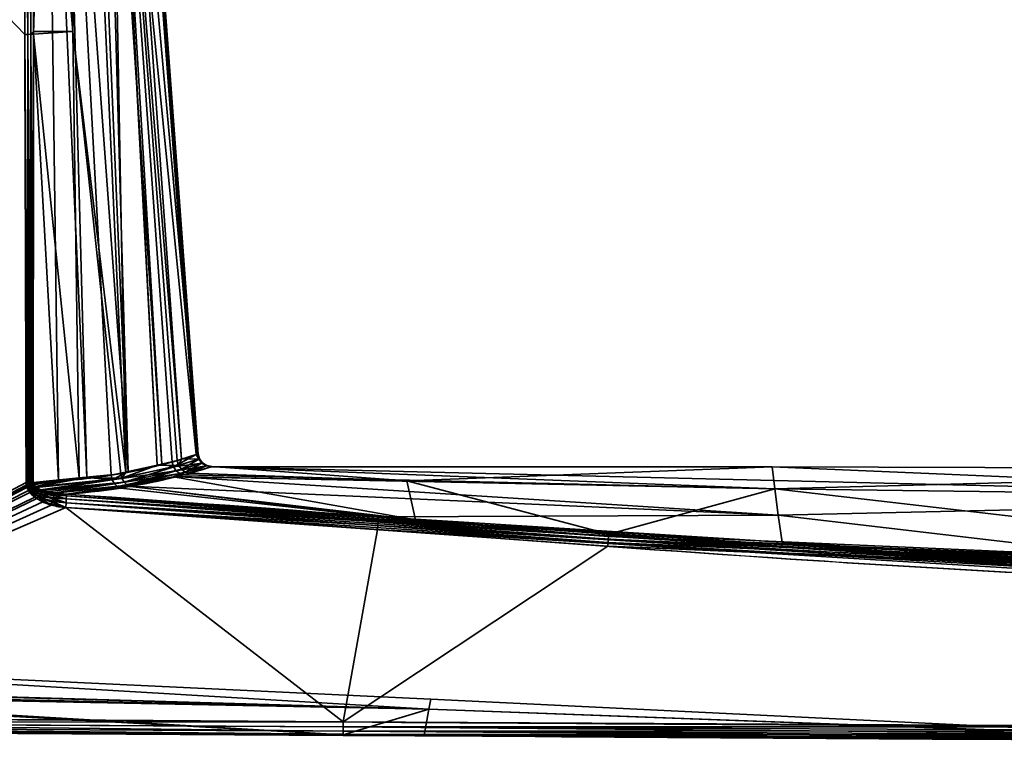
# Model space of a CAD drawing. Header units: millimetres. Extents: x -322 to 8072, y -96 to 57.
# Tile 46 of 256: x 1252 to 1288, y -93 to -67. Entities that reach past the tile are written whole.
import ezdxf

# ---------------------------------------------------------------- set-up
doc = ezdxf.new("R2010")
doc.units = ezdxf.units.MM
doc.layers.add('151', color=7, linetype='Continuous', true_color=0xffffff)

# ---------------------------------------------------------------- blocks, each defined once
blk = doc.blocks.new('UG_SURFACE_022')
at = {"layer": '151', "color": 251, "linetype": 'Continuous', "lineweight": 35}
for points in [[(1236, -50.3, 1115), (1236, -92.446, 1115), (1252.364, -83.789, 1115), (1252.316, -67.253, 1115)], [(1252.316, -67.253, 1115), (1252.256, -50.3, 1115), (1236, -50.3, 1115)], [(1236, -50.3, 1093), (1252.256, -50.3, 1093), (1252.316, -67.253, 1093)], [(1252.316, -67.253, 1093), (1252.364, -83.789, 1093), (1236, -92.446, 1093), (1236, -50.3, 1093)], [(1252.256, -50.3, 1115), (1252.316, -67.253, 1115), (1252.433, -67.253, 1114.986)], [(1252.433, -67.253, 1114.986), (1252.406, -50.3, 1114.974), (1252.256, -50.3, 1115)], [(1252.316, -67.253, 1093), (1252.256, -50.3, 1093), (1252.375, -50.3, 1093.014)], [(1252.375, -50.3, 1093.014), (1252.433, -67.253, 1093.014), (1252.316, -67.253, 1093)], [(1252.375, -50.3, 1093.014), (1252.404, -50.3, 1093.027), (1252.433, -67.253, 1093.014)], [(1252.404, -50.3, 1093.027), (1252.529, -50.3, 1093.081), (1252.545, -67.252, 1093.055)], [(1252.545, -67.252, 1093.055), (1252.433, -67.253, 1093.014), (1252.404, -50.3, 1093.027)], [(1252.421, -50.3, 1114.972), (1252.406, -50.3, 1114.974), (1252.433, -67.253, 1114.986)], [(1252.421, -50.3, 1114.972), (1252.433, -67.253, 1114.986), (1252.545, -67.252, 1114.944)], [(1252.545, -67.252, 1114.944), (1252.54, -50.3, 1114.906), (1252.421, -50.3, 1114.972)], [(1252.529, -50.3, 1093.081), (1252.541, -50.3, 1093.092), (1252.545, -67.252, 1093.055)], [(1252.568, -50.3, 1114.89), (1252.54, -50.3, 1114.906), (1252.545, -67.252, 1114.944)], [(1252.541, -50.3, 1093.092), (1252.652, -50.3, 1093.195), (1252.643, -67.252, 1093.122)], [(1252.643, -67.252, 1093.122), (1252.545, -67.252, 1093.055), (1252.541, -50.3, 1093.092)], [(1252.568, -50.3, 1114.89), (1252.545, -67.252, 1114.944), (1252.643, -67.145, 1114.878)], [(1252.643, -67.145, 1114.878), (1252.652, -50.3, 1114.805), (1252.568, -50.3, 1114.89)], [(1253.115, -50.3, 1094.032), (1253.558, -83.701, 1093.844), (1252.643, -67.252, 1093.122)], [(1252.652, -50.3, 1114.805), (1252.643, -67.145, 1114.878), (1254.087, -67.145, 1113.426)], [(1252.643, -67.252, 1093.122), (1252.652, -50.3, 1093.195), (1253.115, -50.3, 1094.032)], [(1254.087, -67.145, 1113.426), (1253.528, -50.3, 1113.145), (1252.652, -50.3, 1114.805)], [(1253.115, -50.3, 1094.032), (1253.704, -50.3, 1095.096), (1254.611, -83.604, 1094.712)], [(1254.611, -83.604, 1094.712), (1253.558, -83.701, 1093.844), (1253.115, -50.3, 1094.032)], [(1254.534, -50.3, 1111.238), (1253.528, -50.3, 1113.145), (1254.087, -67.145, 1113.426)], [(1253.704, -50.3, 1095.096), (1254.724, -50.3, 1096.939), (1256.131, -83.385, 1096.452)], [(1256.131, -83.385, 1096.452), (1255.508, -83.52, 1095.452), (1253.704, -50.3, 1095.096)], [(1255.508, -83.52, 1095.452), (1254.611, -83.604, 1094.712), (1253.704, -50.3, 1095.096)], [(1254.087, -67.145, 1113.426), (1256.041, -83.42, 1111.814), (1254.534, -50.3, 1111.238)], [(1255.434, -50.3, 1109.53), (1254.534, -50.3, 1111.238), (1256.041, -83.42, 1111.814)], [(1256.131, -83.385, 1096.452), (1254.724, -50.3, 1096.939), (1255.201, -50.3, 1097.801)], [(1255.201, -50.3, 1097.801), (1255.409, -50.3, 1098.902), (1257.38, -83.114, 1098.457)], [(1257.38, -83.114, 1098.457), (1256.131, -83.385, 1096.452), (1255.201, -50.3, 1097.801)], [(1255.409, -50.3, 1098.902), (1256.201, -50.3, 1103.086), (1258.64, -82.76, 1102.975)], [(1258.64, -82.76, 1102.975), (1257.752, -83.033, 1099.055), (1255.409, -50.3, 1098.902)], [(1257.752, -83.033, 1099.055), (1257.38, -83.114, 1098.457), (1255.409, -50.3, 1098.902)], [(1255.434, -50.3, 1109.53), (1256.041, -83.42, 1111.814), (1257.199, -83.151, 1109.764)], [(1257.199, -83.151, 1109.764), (1255.46, -50.3, 1109.361), (1255.434, -50.3, 1109.53)], [(1255.46, -50.3, 1109.361), (1257.945, -82.978, 1108.443), (1258.096, -82.931, 1107.623)], [(1255.46, -50.3, 1109.361), (1257.199, -83.151, 1109.764), (1257.945, -82.978, 1108.443)], [(1258.096, -82.931, 1107.623), (1255.773, -50.3, 1107.267), (1255.46, -50.3, 1109.361)], [(1255.773, -50.3, 1107.267), (1258.096, -82.931, 1107.623), (1258.715, -82.736, 1104.244)], [(1258.715, -82.736, 1104.244), (1256.312, -50.3, 1103.672), (1255.773, -50.3, 1107.267)], [(1258.694, -82.743, 1103.216), (1256.201, -50.3, 1103.086), (1256.312, -50.3, 1103.672)], [(1258.694, -82.743, 1103.216), (1258.64, -82.76, 1102.975), (1256.201, -50.3, 1103.086)], [(1256.312, -50.3, 1103.672), (1258.715, -82.736, 1104.244), (1258.694, -82.743, 1103.216)], [(1252.545, -67.252, 1114.944), (1252.643, -67.252, 1114.878), (1252.643, -67.145, 1114.878)], [(1254.087, -67.145, 1113.426), (1252.643, -67.145, 1114.878), (1252.643, -67.252, 1114.878)], [(1254.324, -83.617, 1113.461), (1254.087, -67.145, 1113.426), (1252.643, -67.252, 1114.878)], [(1254.087, -67.145, 1113.426), (1254.324, -83.617, 1113.461), (1255.857, -83.462, 1112.14)], [(1255.857, -83.462, 1112.14), (1256.041, -83.42, 1111.814), (1254.087, -67.145, 1113.426)], [(1252.316, -67.253, 1115), (1252.364, -83.789, 1115), (1252.431, -83.789, 1114.994)], [(1252.431, -83.789, 1114.994), (1252.433, -67.253, 1114.986), (1252.316, -67.253, 1115)], [(1252.431, -83.789, 1093.006), (1252.316, -67.253, 1093), (1252.433, -67.253, 1093.014)], [(1252.431, -83.789, 1093.006), (1252.364, -83.789, 1093), (1252.316, -67.253, 1093)], [(1252.431, -83.789, 1114.994), (1252.453, -83.789, 1114.992), (1252.433, -67.253, 1114.986)], [(1252.433, -67.253, 1093.014), (1252.453, -83.789, 1093.008), (1252.431, -83.789, 1093.006)], [(1252.496, -83.789, 1114.98), (1252.545, -67.252, 1114.944), (1252.433, -67.253, 1114.986)], [(1252.433, -67.253, 1093.014), (1252.545, -67.252, 1093.055), (1252.539, -83.789, 1093.032)], [(1252.433, -67.253, 1114.986), (1252.453, -83.789, 1114.992), (1252.496, -83.789, 1114.98)], [(1252.539, -83.789, 1093.032), (1252.496, -83.789, 1093.02), (1252.433, -67.253, 1093.014)], [(1252.496, -83.789, 1093.02), (1252.453, -83.789, 1093.008), (1252.433, -67.253, 1093.014)], [(1252.496, -83.789, 1114.98), (1252.539, -83.789, 1114.968), (1252.545, -67.252, 1114.944)], [(1252.545, -67.252, 1114.944), (1252.539, -83.789, 1114.968), (1252.559, -83.788, 1114.959)], [(1252.559, -83.788, 1093.041), (1252.539, -83.789, 1093.032), (1252.545, -67.252, 1093.055)], [(1252.559, -83.788, 1114.959), (1252.643, -67.252, 1114.878), (1252.545, -67.252, 1114.944)], [(1252.545, -67.252, 1093.055), (1252.643, -67.252, 1093.122), (1252.62, -83.788, 1093.07)], [(1252.62, -83.788, 1093.07), (1252.559, -83.788, 1093.041), (1252.545, -67.252, 1093.055)], [(1252.559, -83.788, 1114.959), (1252.62, -83.788, 1114.93), (1252.643, -67.252, 1114.878)], [(1253.558, -83.701, 1093.844), (1252.62, -83.788, 1093.07), (1252.643, -67.252, 1093.122)], [(1252.643, -67.252, 1114.878), (1252.62, -83.788, 1114.93), (1254.324, -83.617, 1113.461)], [(1257.8, -83.208, 1099.055), (1257.752, -83.033, 1099.055), (1258.64, -82.76, 1102.975)], [(1258.64, -82.76, 1102.975), (1258.742, -82.923, 1103.216), (1257.8, -83.208, 1099.055)], [(1258.763, -82.916, 1104.244), (1258.715, -82.736, 1104.244), (1258.096, -82.931, 1107.623)], [(1258.64, -82.76, 1102.975), (1258.694, -82.743, 1103.216), (1258.742, -82.923, 1103.216)], [(1258.694, -82.743, 1103.216), (1258.715, -82.736, 1104.244), (1258.763, -82.916, 1104.244)], [(1258.763, -82.916, 1104.244), (1258.742, -82.923, 1103.216), (1258.694, -82.743, 1103.216)], [(1256.131, -83.385, 1096.452), (1257.38, -83.114, 1098.457), (1257.8, -83.208, 1099.055), (1255.547, -83.688, 1095.441)], [(1255.547, -83.688, 1095.441), (1257.8, -83.208, 1099.055), (1257.901, -83.355, 1099.03)], [(1255.897, -83.63, 1112.148), (1257.993, -83.154, 1108.442), (1257.199, -83.151, 1109.764)], [(1257.199, -83.151, 1109.764), (1256.041, -83.42, 1111.814), (1255.897, -83.63, 1112.148)], [(1257.993, -83.154, 1108.442), (1255.897, -83.63, 1112.148), (1255.979, -83.776, 1112.194)], [(1255.979, -83.776, 1112.194), (1258.096, -83.301, 1108.464), (1257.993, -83.154, 1108.442)], [(1257.993, -83.154, 1108.442), (1257.945, -82.978, 1108.443), (1257.199, -83.151, 1109.764)], [(1257.38, -83.114, 1098.457), (1257.752, -83.033, 1099.055), (1257.8, -83.208, 1099.055)], [(1257.8, -83.208, 1099.055), (1258.742, -82.923, 1103.216), (1258.853, -83.073, 1103.213)], [(1258.853, -83.073, 1103.213), (1257.901, -83.355, 1099.03), (1257.8, -83.208, 1099.055)], [(1257.901, -83.355, 1099.03), (1258.853, -83.073, 1103.213), (1259.01, -83.172, 1103.205)], [(1259.01, -83.172, 1103.205), (1258.043, -83.457, 1098.984), (1257.901, -83.355, 1099.03)], [(1258.096, -82.931, 1107.623), (1257.945, -82.978, 1108.443), (1257.993, -83.154, 1108.442)], [(1258.096, -82.931, 1107.623), (1257.993, -83.154, 1108.442), (1258.763, -82.916, 1104.244)], [(1258.763, -82.916, 1104.244), (1257.993, -83.154, 1108.442), (1258.096, -83.301, 1108.464)], [(1258.207, -83.499, 1098.922), (1258.043, -83.457, 1098.984), (1259.01, -83.172, 1103.205)], [(1258.096, -83.301, 1108.464), (1258.874, -83.066, 1104.245), (1258.763, -82.916, 1104.244)], [(1258.874, -83.066, 1104.245), (1258.096, -83.301, 1108.464), (1258.241, -83.402, 1108.506)], [(1259.01, -83.172, 1103.205), (1259.193, -83.206, 1103.195), (1258.207, -83.499, 1098.922)], [(1280.004, -84.025, 1098.166), (1258.207, -83.499, 1098.922), (1259.193, -83.206, 1103.195)], [(1258.241, -83.402, 1108.506), (1259.032, -83.165, 1104.248), (1258.874, -83.066, 1104.245)], [(1259.032, -83.165, 1104.248), (1258.241, -83.402, 1108.506), (1258.409, -83.443, 1108.562)], [(1258.409, -83.443, 1108.562), (1259.215, -83.199, 1104.251), (1259.032, -83.165, 1104.248)], [(1259.215, -83.199, 1104.251), (1258.409, -83.443, 1108.562), (1266.412, -83.725, 1109.694)], [(1258.742, -82.923, 1103.216), (1258.763, -82.916, 1104.244), (1258.874, -83.066, 1104.245)], [(1258.874, -83.066, 1104.245), (1258.853, -83.073, 1103.213), (1258.742, -82.923, 1103.216)], [(1258.853, -83.073, 1103.213), (1258.874, -83.066, 1104.245), (1259.032, -83.165, 1104.248)], [(1259.032, -83.165, 1104.248), (1259.01, -83.172, 1103.205), (1258.853, -83.073, 1103.213)], [(1259.01, -83.172, 1103.205), (1259.032, -83.165, 1104.248), (1259.21, -83.201, 1103.999)], [(1259.21, -83.201, 1103.999), (1259.193, -83.206, 1103.195), (1259.01, -83.172, 1103.205)], [(1259.032, -83.165, 1104.248), (1259.215, -83.199, 1104.251), (1259.21, -83.201, 1103.999)], [(1259.193, -83.206, 1103.195), (1259.21, -83.201, 1103.999), (1279.907, -83.211, 1103.999)], [(1279.907, -83.211, 1103.999), (1307.361, -84.375, 1098.026), (1259.193, -83.206, 1103.195)], [(1259.193, -83.206, 1103.195), (1307.361, -84.375, 1098.026), (1280.004, -84.025, 1098.166)], [(1279.907, -83.211, 1103.999), (1259.21, -83.201, 1103.999), (1259.215, -83.199, 1104.251)], [(1279.907, -83.211, 1103.999), (1259.215, -83.199, 1104.251), (1266.412, -83.725, 1109.694)], [(1266.412, -83.725, 1109.694), (1280.004, -84.024, 1109.832), (1279.907, -83.211, 1103.999)], [(1307.361, -83.3, 1103.998), (1279.907, -83.211, 1103.999), (1280.004, -84.024, 1109.832)], [(1279.907, -83.211, 1103.999), (1307.361, -83.3, 1103.998), (1307.361, -84.375, 1098.026)], [(1255.897, -83.63, 1112.148), (1255.857, -83.462, 1112.14), (1254.324, -83.617, 1113.461)], [(1254.611, -83.604, 1094.712), (1255.508, -83.52, 1095.452), (1255.547, -83.688, 1095.441)], [(1255.547, -83.688, 1095.441), (1255.508, -83.52, 1095.452), (1256.131, -83.385, 1096.452)], [(1257.901, -83.355, 1099.03), (1255.624, -83.834, 1095.392), (1255.547, -83.688, 1095.441)], [(1255.624, -83.834, 1095.392), (1257.901, -83.355, 1099.03), (1258.043, -83.457, 1098.984)], [(1258.043, -83.457, 1098.984), (1255.733, -83.94, 1095.311), (1255.624, -83.834, 1095.392)], [(1255.733, -83.94, 1095.311), (1258.043, -83.457, 1098.984), (1257.872, -83.57, 1098.392)], [(1257.872, -83.57, 1098.392), (1256.172, -83.928, 1095.703), (1255.733, -83.94, 1095.311)], [(1256.041, -83.42, 1111.814), (1255.857, -83.462, 1112.14), (1255.897, -83.63, 1112.148)], [(1258.096, -83.301, 1108.464), (1255.979, -83.776, 1112.194), (1256.092, -83.882, 1112.272)], [(1256.092, -83.882, 1112.272), (1258.241, -83.402, 1108.506), (1258.096, -83.301, 1108.464)], [(1257.811, -83.578, 1109.604), (1258.241, -83.402, 1108.506), (1256.092, -83.882, 1112.272)], [(1256.092, -83.882, 1112.272), (1256.223, -83.935, 1112.371), (1257.811, -83.578, 1109.604)], [(1280.12, -84.991, 1095.494), (1256.172, -83.928, 1095.703), (1257.872, -83.57, 1098.392)], [(1257.811, -83.578, 1109.604), (1256.223, -83.935, 1112.371), (1266.739, -85.17, 1114.677)], [(1257.811, -83.578, 1109.604), (1258.409, -83.443, 1108.562), (1258.241, -83.402, 1108.506)], [(1258.409, -83.443, 1108.562), (1257.811, -83.578, 1109.604), (1266.412, -83.725, 1109.694)], [(1266.739, -85.17, 1114.677), (1266.412, -83.725, 1109.694), (1257.811, -83.578, 1109.604)], [(1258.043, -83.457, 1098.984), (1258.207, -83.499, 1098.922), (1257.872, -83.57, 1098.392)], [(1280.004, -84.025, 1098.166), (1257.872, -83.57, 1098.392), (1258.207, -83.499, 1098.922)], [(1257.872, -83.57, 1098.392), (1280.004, -84.025, 1098.166), (1280.12, -84.991, 1095.494)], [(1280.004, -84.024, 1109.832), (1307.361, -84.374, 1109.971), (1307.361, -83.3, 1103.998)], [(1236, -92.446, 1115), (1252.379, -83.912, 1115), (1252.364, -83.789, 1115)], [(1252.364, -83.789, 1093), (1252.372, -83.88, 1093), (1236, -92.446, 1093)], [(1252.372, -83.88, 1093), (1252.396, -83.967, 1093), (1236, -92.446, 1093)], [(1236, -92.446, 1115), (1252.455, -84.087, 1115), (1252.379, -83.912, 1115)], [(1252.431, -83.789, 1114.994), (1252.364, -83.789, 1115), (1252.379, -83.912, 1115)], [(1252.372, -83.88, 1093), (1252.364, -83.789, 1093), (1252.431, -83.789, 1093.006)], [(1252.431, -83.789, 1093.006), (1252.439, -83.868, 1093.005), (1252.372, -83.88, 1093)], [(1252.396, -83.967, 1093), (1252.372, -83.88, 1093), (1252.439, -83.868, 1093.005)], [(1252.379, -83.912, 1115), (1252.445, -83.896, 1114.995), (1252.431, -83.789, 1114.994)], [(1252.445, -83.896, 1114.995), (1252.379, -83.912, 1115), (1252.455, -84.087, 1115)], [(1252.439, -83.868, 1093.005), (1252.462, -83.944, 1093.005), (1252.396, -83.967, 1093)], [(1252.506, -84.159, 1093), (1252.396, -83.967, 1093), (1252.462, -83.944, 1093.005)], [(1252.453, -83.789, 1114.992), (1252.431, -83.789, 1114.994), (1252.445, -83.896, 1114.995)], [(1252.439, -83.868, 1093.005), (1252.431, -83.789, 1093.006), (1252.453, -83.789, 1093.008)], [(1252.504, -83.856, 1093.018), (1252.439, -83.868, 1093.005), (1252.453, -83.789, 1093.008)], [(1252.439, -83.868, 1093.005), (1252.504, -83.856, 1093.018), (1252.526, -83.921, 1093.019)], [(1252.526, -83.921, 1093.019), (1252.462, -83.944, 1093.005), (1252.439, -83.868, 1093.005)], [(1252.445, -83.896, 1114.995), (1252.51, -83.88, 1114.981), (1252.496, -83.789, 1114.98)], [(1252.496, -83.789, 1114.98), (1252.453, -83.789, 1114.992), (1252.445, -83.896, 1114.995)], [(1252.51, -83.88, 1114.981), (1252.445, -83.896, 1114.995), (1252.519, -84.047, 1114.994)], [(1252.455, -84.087, 1115), (1252.519, -84.047, 1114.994), (1252.445, -83.896, 1114.995)], [(1252.453, -83.789, 1093.008), (1252.496, -83.789, 1093.02), (1252.504, -83.856, 1093.018)], [(1252.462, -83.944, 1093.005), (1252.526, -83.921, 1093.019), (1252.63, -84.06, 1093.026)], [(1252.462, -83.944, 1093.005), (1252.568, -84.109, 1093.006), (1252.506, -84.159, 1093)], [(1252.63, -84.06, 1093.026), (1252.568, -84.109, 1093.006), (1252.462, -83.944, 1093.005)], [(1252.539, -83.789, 1114.968), (1252.496, -83.789, 1114.98), (1252.51, -83.88, 1114.981)], [(1252.504, -83.856, 1093.018), (1252.496, -83.789, 1093.02), (1252.539, -83.789, 1093.032)], [(1252.539, -83.789, 1093.032), (1252.567, -83.844, 1093.041), (1252.504, -83.856, 1093.018)], [(1252.504, -83.856, 1093.018), (1252.567, -83.844, 1093.041), (1252.588, -83.898, 1093.043)], [(1252.588, -83.898, 1093.043), (1252.526, -83.921, 1093.019), (1252.504, -83.856, 1093.018)], [(1252.539, -83.789, 1114.968), (1252.51, -83.88, 1114.981), (1252.573, -83.864, 1114.959)], [(1252.573, -83.864, 1114.959), (1252.51, -83.88, 1114.981), (1252.581, -84.008, 1114.977)], [(1252.519, -84.047, 1114.994), (1252.581, -84.008, 1114.977), (1252.51, -83.88, 1114.981)], [(1252.526, -83.921, 1093.019), (1252.588, -83.898, 1093.043), (1252.688, -84.014, 1093.057)], [(1252.688, -84.014, 1093.057), (1252.63, -84.06, 1093.026), (1252.526, -83.921, 1093.019)], [(1252.573, -83.864, 1114.959), (1252.559, -83.788, 1114.959), (1252.539, -83.789, 1114.968)], [(1252.539, -83.789, 1093.032), (1252.559, -83.788, 1093.041), (1252.567, -83.844, 1093.041)], [(1252.62, -83.788, 1114.93), (1252.559, -83.788, 1114.959), (1252.573, -83.864, 1114.959)], [(1252.567, -83.844, 1093.041), (1252.559, -83.788, 1093.041), (1252.62, -83.788, 1093.07)], [(1252.62, -83.788, 1093.07), (1252.626, -83.834, 1093.071), (1252.567, -83.844, 1093.041)], [(1252.588, -83.898, 1093.043), (1252.567, -83.844, 1093.041), (1252.626, -83.834, 1093.071)], [(1252.573, -83.864, 1114.959), (1252.632, -83.85, 1114.927), (1252.62, -83.788, 1114.93)], [(1252.632, -83.85, 1114.927), (1252.573, -83.864, 1114.959), (1252.641, -83.971, 1114.949)], [(1252.581, -84.008, 1114.977), (1252.641, -83.971, 1114.949), (1252.573, -83.864, 1114.959)], [(1252.626, -83.834, 1093.071), (1252.646, -83.877, 1093.076), (1252.588, -83.898, 1093.043)], [(1252.688, -84.014, 1093.057), (1252.588, -83.898, 1093.043), (1252.646, -83.877, 1093.076)], [(1254.324, -83.617, 1113.461), (1252.62, -83.788, 1114.93), (1252.632, -83.85, 1114.927)], [(1252.626, -83.834, 1093.071), (1252.62, -83.788, 1093.07), (1253.558, -83.701, 1093.844)], [(1252.646, -83.877, 1093.076), (1252.626, -83.834, 1093.071), (1253.558, -83.701, 1093.844)], [(1252.632, -83.85, 1114.927), (1252.697, -83.936, 1114.911), (1254.324, -83.617, 1113.461)], [(1252.641, -83.971, 1114.949), (1252.697, -83.936, 1114.911), (1252.632, -83.85, 1114.927)], [(1252.725, -83.953, 1114.904), (1252.697, -83.936, 1114.911), (1252.641, -83.971, 1114.949)], [(1252.725, -83.953, 1114.904), (1252.641, -83.971, 1114.949), (1252.854, -84.116, 1114.918)], [(1253.558, -83.701, 1093.844), (1252.723, -83.953, 1093.096), (1252.646, -83.877, 1093.076)], [(1252.646, -83.877, 1093.076), (1252.723, -83.953, 1093.096), (1252.688, -84.014, 1093.057)], [(1252.697, -83.936, 1114.911), (1252.725, -83.953, 1114.904), (1254.324, -83.617, 1113.461)], [(1252.723, -83.953, 1093.096), (1253.558, -83.701, 1093.844), (1254.611, -83.604, 1094.712)], [(1254.611, -83.604, 1094.712), (1255.547, -83.688, 1095.441), (1252.723, -83.953, 1093.096)], [(1252.741, -83.971, 1093.101), (1252.723, -83.953, 1093.096), (1255.547, -83.688, 1095.441)], [(1252.725, -83.953, 1114.904), (1255.897, -83.63, 1112.148), (1254.324, -83.617, 1113.461)], [(1255.897, -83.63, 1112.148), (1252.725, -83.953, 1114.904), (1252.899, -84.056, 1114.858)], [(1252.854, -84.116, 1114.918), (1252.899, -84.056, 1114.858), (1252.725, -83.953, 1114.904)], [(1252.958, -84.079, 1093.157), (1252.741, -83.971, 1093.101), (1255.547, -83.688, 1095.441)], [(1252.899, -84.056, 1114.858), (1255.979, -83.776, 1112.194), (1255.897, -83.63, 1112.148)], [(1255.979, -83.776, 1112.194), (1252.899, -84.056, 1114.858), (1253.149, -84.137, 1114.792)], [(1255.547, -83.688, 1095.441), (1255.624, -83.834, 1095.392), (1252.958, -84.079, 1093.157)], [(1253.4, -84.185, 1093.277), (1252.958, -84.079, 1093.157), (1255.624, -83.834, 1095.392)], [(1255.979, -83.776, 1112.194), (1253.149, -84.137, 1114.792), (1253.411, -84.168, 1114.718)], [(1255.624, -83.834, 1095.392), (1255.733, -83.94, 1095.311), (1253.4, -84.185, 1093.277)], [(1253.409, -84.187, 1093.28), (1253.4, -84.185, 1093.277), (1255.733, -83.94, 1095.311)], [(1253.86, -84.221, 1093.406), (1253.409, -84.187, 1093.28), (1255.733, -83.94, 1095.311)], [(1253.411, -84.168, 1114.718), (1256.092, -83.882, 1112.272), (1255.979, -83.776, 1112.194)], [(1256.092, -83.882, 1112.272), (1253.411, -84.168, 1114.718), (1253.86, -84.221, 1114.594)], [(1253.86, -84.221, 1114.594), (1256.223, -83.935, 1112.371), (1256.092, -83.882, 1112.272)], [(1256.223, -83.935, 1112.371), (1253.86, -84.221, 1114.594), (1266.739, -85.17, 1114.677)], [(1255.733, -83.94, 1095.311), (1255.858, -83.995, 1095.206), (1253.86, -84.221, 1093.406)], [(1256.172, -83.928, 1095.703), (1255.858, -83.995, 1095.206), (1255.733, -83.94, 1095.311)], [(1265.373, -85.05, 1093.33), (1255.858, -83.995, 1095.206), (1256.172, -83.928, 1095.703)], [(1256.172, -83.928, 1095.703), (1280.12, -84.991, 1095.494), (1265.373, -85.05, 1093.33)], [(1266.412, -83.725, 1109.694), (1266.739, -85.17, 1114.677), (1273.868, -85.696, 1114.722)], [(1273.868, -85.696, 1114.722), (1280.004, -84.024, 1109.832), (1266.412, -83.725, 1109.694)], [(1252.396, -83.967, 1093), (1252.506, -84.159, 1093), (1236, -92.446, 1093)], [(1252.688, -84.334, 1115), (1252.455, -84.087, 1115), (1236, -92.446, 1115)], [(1236, -92.446, 1093), (1252.506, -84.159, 1093), (1252.756, -84.382, 1093)], [(1252.519, -84.047, 1114.994), (1252.455, -84.087, 1115), (1252.688, -84.334, 1115)], [(1252.756, -84.382, 1093), (1252.506, -84.159, 1093), (1252.568, -84.109, 1093.006)], [(1252.581, -84.008, 1114.977), (1252.519, -84.047, 1114.994), (1252.746, -84.258, 1114.991)], [(1252.688, -84.334, 1115), (1252.746, -84.258, 1114.991), (1252.519, -84.047, 1114.994)], [(1252.568, -84.109, 1093.006), (1252.63, -84.06, 1093.026), (1252.866, -84.217, 1093.041)], [(1252.568, -84.109, 1093.006), (1252.812, -84.298, 1093.01), (1252.756, -84.382, 1093)], [(1252.866, -84.217, 1093.041), (1252.812, -84.298, 1093.01), (1252.568, -84.109, 1093.006)], [(1252.641, -83.971, 1114.949), (1252.581, -84.008, 1114.977), (1252.802, -84.184, 1114.963)], [(1252.746, -84.258, 1114.991), (1252.802, -84.184, 1114.963), (1252.581, -84.008, 1114.977)], [(1252.63, -84.06, 1093.026), (1252.688, -84.014, 1093.057), (1252.915, -84.143, 1093.091)], [(1252.915, -84.143, 1093.091), (1252.866, -84.217, 1093.041), (1252.63, -84.06, 1093.026)], [(1252.802, -84.184, 1114.963), (1252.854, -84.116, 1114.918), (1252.641, -83.971, 1114.949)], [(1252.723, -83.953, 1093.096), (1252.741, -83.971, 1093.101), (1252.688, -84.014, 1093.057)], [(1252.915, -84.143, 1093.091), (1252.688, -84.014, 1093.057), (1252.741, -83.971, 1093.101)], [(1252.746, -84.258, 1114.991), (1252.688, -84.334, 1115), (1252.979, -84.505, 1115)], [(1252.741, -83.971, 1093.101), (1252.958, -84.079, 1093.157), (1252.915, -84.143, 1093.091)], [(1252.802, -84.184, 1114.963), (1252.746, -84.258, 1114.991), (1253.028, -84.399, 1114.986)], [(1252.979, -84.505, 1115), (1253.028, -84.399, 1114.986), (1252.746, -84.258, 1114.991)], [(1253.286, -84.618, 1093), (1252.756, -84.382, 1093), (1252.812, -84.298, 1093.01)], [(1252.854, -84.116, 1114.918), (1252.802, -84.184, 1114.963), (1253.074, -84.298, 1114.945)], [(1253.028, -84.399, 1114.986), (1253.074, -84.298, 1114.945), (1252.802, -84.184, 1114.963)], [(1252.812, -84.298, 1093.01), (1252.866, -84.217, 1093.041), (1253.358, -84.364, 1093.076)], [(1252.812, -84.298, 1093.01), (1253.324, -84.486, 1093.019), (1253.286, -84.618, 1093)], [(1253.358, -84.364, 1093.076), (1253.324, -84.486, 1093.019), (1252.812, -84.298, 1093.01)], [(1252.899, -84.056, 1114.858), (1252.854, -84.116, 1114.918), (1253.115, -84.209, 1114.879)], [(1253.074, -84.298, 1114.945), (1253.115, -84.209, 1114.879), (1252.854, -84.116, 1114.918)], [(1252.866, -84.217, 1093.041), (1252.915, -84.143, 1093.091), (1253.388, -84.262, 1093.165)], [(1253.388, -84.262, 1093.165), (1253.358, -84.364, 1093.076), (1252.866, -84.217, 1093.041)], [(1253.115, -84.209, 1114.879), (1253.149, -84.137, 1114.792), (1252.899, -84.056, 1114.858)], [(1253.388, -84.262, 1093.165), (1252.915, -84.143, 1093.091), (1252.958, -84.079, 1093.157)], [(1252.958, -84.079, 1093.157), (1253.4, -84.185, 1093.277), (1253.388, -84.262, 1093.165)], [(1253.074, -84.298, 1114.945), (1253.028, -84.399, 1114.986), (1253.839, -84.542, 1114.97)], [(1253.115, -84.209, 1114.879), (1253.074, -84.298, 1114.945), (1253.849, -84.393, 1114.885)], [(1253.839, -84.542, 1114.97), (1253.849, -84.393, 1114.885), (1253.074, -84.298, 1114.945)], [(1253.411, -84.168, 1114.718), (1253.149, -84.137, 1114.792), (1253.115, -84.209, 1114.879)], [(1253.115, -84.209, 1114.879), (1253.856, -84.282, 1114.754), (1253.411, -84.168, 1114.718)], [(1253.849, -84.393, 1114.885), (1253.856, -84.282, 1114.754), (1253.115, -84.209, 1114.879)], [(1253.849, -84.393, 1093.115), (1253.358, -84.364, 1093.076), (1253.388, -84.262, 1093.165)], [(1253.4, -84.185, 1093.277), (1253.409, -84.187, 1093.28), (1253.388, -84.262, 1093.165)], [(1253.856, -84.282, 1093.246), (1253.388, -84.262, 1093.165), (1253.409, -84.187, 1093.28)], [(1253.388, -84.262, 1093.165), (1253.856, -84.282, 1093.246), (1253.849, -84.393, 1093.115)], [(1253.409, -84.187, 1093.28), (1253.86, -84.221, 1093.406), (1253.856, -84.282, 1093.246)], [(1253.856, -84.282, 1114.754), (1253.86, -84.221, 1114.594), (1253.411, -84.168, 1114.718)], [(1273.863, -85.774, 1114.837), (1253.856, -84.282, 1114.754), (1253.849, -84.393, 1114.885)], [(1253.849, -84.393, 1093.115), (1253.856, -84.282, 1093.246), (1265.368, -85.123, 1093.196)], [(1266.739, -85.17, 1114.677), (1253.86, -84.221, 1114.594), (1253.856, -84.282, 1114.754)], [(1253.856, -84.282, 1093.246), (1253.86, -84.221, 1093.406), (1265.373, -85.05, 1093.33)], [(1253.856, -84.282, 1114.754), (1273.863, -85.774, 1114.837), (1266.739, -85.17, 1114.677)], [(1265.373, -85.05, 1093.33), (1265.368, -85.123, 1093.196), (1253.856, -84.282, 1093.246)], [(1265.373, -85.05, 1093.33), (1253.86, -84.221, 1093.406), (1255.858, -83.995, 1095.206)], [(1280.004, -84.024, 1109.832), (1273.868, -85.696, 1114.722), (1306.99, -87.145, 1114.816)], [(1306.99, -87.145, 1114.816), (1307.361, -84.374, 1109.971), (1280.004, -84.024, 1109.832)], [(1280.12, -84.991, 1095.494), (1280.004, -84.025, 1098.166), (1307.361, -84.375, 1098.026)], [(1236, -92.446, 1115), (1252.979, -84.505, 1115), (1252.688, -84.334, 1115)], [(1236, -92.446, 1093), (1252.756, -84.382, 1093), (1253.286, -84.618, 1093)], [(1253.828, -84.711, 1115), (1252.979, -84.505, 1115), (1236, -92.446, 1115)], [(1264.068, -92.621, 1093), (1236, -92.446, 1093), (1253.286, -84.618, 1093), (1253.828, -84.711, 1093)], [(1253.028, -84.399, 1114.986), (1252.979, -84.505, 1115), (1253.828, -84.711, 1115)], [(1253.828, -84.711, 1115), (1253.839, -84.542, 1114.97), (1253.028, -84.399, 1114.986)], [(1253.828, -84.711, 1093), (1253.286, -84.618, 1093), (1253.324, -84.486, 1093.019)], [(1253.839, -84.542, 1093.03), (1253.324, -84.486, 1093.019), (1253.358, -84.364, 1093.076)], [(1253.324, -84.486, 1093.019), (1253.839, -84.542, 1093.03), (1253.828, -84.711, 1093)], [(1253.358, -84.364, 1093.076), (1253.849, -84.393, 1093.115), (1253.839, -84.542, 1093.03)], [(1273.846, -86.006, 1114.981), (1253.839, -84.542, 1114.97), (1253.828, -84.711, 1115)], [(1253.828, -84.711, 1093), (1253.839, -84.542, 1093.03), (1265.35, -85.369, 1093.023)], [(1273.855, -85.88, 1114.925), (1253.849, -84.393, 1114.885), (1253.839, -84.542, 1114.97)], [(1253.839, -84.542, 1093.03), (1253.849, -84.393, 1093.115), (1265.36, -85.233, 1093.091)], [(1253.839, -84.542, 1114.97), (1273.846, -86.006, 1114.981), (1273.855, -85.88, 1114.925)], [(1265.36, -85.233, 1093.091), (1265.35, -85.369, 1093.023), (1253.839, -84.542, 1093.03)], [(1253.849, -84.393, 1114.885), (1273.855, -85.88, 1114.925), (1273.863, -85.774, 1114.837)], [(1265.368, -85.123, 1093.196), (1265.36, -85.233, 1093.091), (1253.849, -84.393, 1093.115)], [(1280.12, -84.991, 1095.494), (1307.361, -84.375, 1098.026), (1298.482, -87.146, 1093.184)], [(1273.836, -86.142, 1115), (1253.828, -84.711, 1115), (1236, -92.446, 1115), (1264.068, -92.621, 1115)], [(1253.828, -84.711, 1115), (1273.836, -86.142, 1115), (1273.846, -86.006, 1114.981)], [(1265.35, -85.369, 1093.023), (1265.339, -85.519, 1093), (1253.828, -84.711, 1093)], [(1264.068, -92.621, 1093), (1253.828, -84.711, 1093), (1265.339, -85.519, 1093)], [(1280.12, -84.991, 1095.494), (1280.269, -85.993, 1093.264), (1265.373, -85.05, 1093.33)], [(1298.482, -87.146, 1093.184), (1280.269, -85.993, 1093.264), (1280.12, -84.991, 1095.494)], [(1265.339, -85.519, 1093), (1265.35, -85.369, 1093.023), (1298.477, -87.424, 1093.012)], [(1265.35, -85.369, 1093.023), (1265.36, -85.233, 1093.091), (1298.479, -87.32, 1093.048)], [(1298.479, -87.32, 1093.048), (1298.477, -87.424, 1093.012), (1265.35, -85.369, 1093.023)], [(1265.36, -85.233, 1093.091), (1265.368, -85.123, 1093.196), (1298.481, -87.225, 1093.107)], [(1298.481, -87.225, 1093.107), (1298.479, -87.32, 1093.048), (1265.36, -85.233, 1093.091)], [(1265.368, -85.123, 1093.196), (1265.373, -85.05, 1093.33), (1280.269, -85.993, 1093.264)], [(1298.481, -87.225, 1093.107), (1265.368, -85.123, 1093.196), (1280.269, -85.993, 1093.264)], [(1273.863, -85.774, 1114.837), (1273.868, -85.696, 1114.722), (1266.739, -85.17, 1114.677)], [(1265.339, -85.519, 1093), (1298.475, -87.534, 1093), (1298.5, -92.8, 1093), (1264.068, -92.621, 1093)], [(1298.477, -87.424, 1093.012), (1298.475, -87.534, 1093), (1265.339, -85.519, 1093)], [(1306.99, -87.145, 1114.816), (1273.868, -85.696, 1114.722), (1273.863, -85.774, 1114.837)], [(1306.99, -87.423, 1114.988), (1273.846, -86.006, 1114.981), (1273.836, -86.142, 1115)], [(1273.855, -85.88, 1114.925), (1273.846, -86.006, 1114.981), (1306.99, -87.423, 1114.988)], [(1273.863, -85.774, 1114.837), (1273.855, -85.88, 1114.925), (1306.99, -87.319, 1114.952)], [(1306.99, -87.423, 1114.988), (1306.99, -87.319, 1114.952), (1273.855, -85.88, 1114.925)], [(1273.863, -85.774, 1114.837), (1306.99, -87.224, 1114.893), (1306.99, -87.145, 1114.816)], [(1306.99, -87.319, 1114.952), (1306.99, -87.224, 1114.893), (1273.863, -85.774, 1114.837)], [(1280.269, -85.993, 1093.264), (1298.482, -87.146, 1093.184), (1298.481, -87.225, 1093.107)], [(1264.068, -92.621, 1115), (1298.5, -92.8, 1115), (1306.99, -87.533, 1115), (1273.836, -86.142, 1115)], [(1273.836, -86.142, 1115), (1306.99, -87.533, 1115), (1306.99, -87.423, 1114.988)], [(1235.988, -90.311, 1104), (1267.301, -91.775, 1104), (1267.232, -92.155, 1109.564)], [(1267.232, -92.155, 1109.564), (1235.992, -91.279, 1109.683), (1235.988, -90.311, 1104)], [(1235.988, -90.311, 1104), (1235.992, -91.24, 1098.31), (1267.232, -92.155, 1098.436)], [(1267.301, -91.775, 1104), (1235.988, -90.311, 1104), (1235.988, -90.311, 1104)], [(1267.232, -92.155, 1098.436), (1267.301, -91.775, 1104), (1235.988, -90.311, 1104)], [(1267.232, -92.155, 1098.436), (1235.992, -91.24, 1098.31), (1235.993, -91.439, 1097.089)], [(1235.993, -91.536, 1111.195), (1235.992, -91.279, 1109.683), (1267.232, -92.155, 1109.564)], [(1235.993, -91.439, 1097.089), (1235.998, -92.887, 1093.736), (1264.064, -93.1, 1093.644)], [(1264.064, -93.1, 1093.644), (1267.232, -92.155, 1098.436), (1235.993, -91.439, 1097.089)], [(1235.993, -91.536, 1111.195), (1267.232, -92.155, 1109.564), (1264.064, -93.1, 1114.356)], [(1264.064, -93.1, 1114.356), (1235.998, -92.887, 1114.264), (1235.993, -91.536, 1111.195)], [(1267.301, -91.775, 1104), (1267.232, -92.155, 1098.436), (1298.479, -93.299, 1098.581)], [(1298.479, -93.299, 1109.419), (1267.232, -92.155, 1109.564), (1267.301, -91.775, 1104)], [(1298.479, -93.299, 1098.581), (1298.479, -93.299, 1104), (1267.301, -91.775, 1104)], [(1267.301, -91.775, 1104), (1298.479, -93.299, 1104), (1298.479, -93.299, 1109.419)], [(1267.232, -92.155, 1109.564), (1267.055, -93.117, 1114.368), (1264.064, -93.1, 1114.356)], [(1264.064, -93.1, 1093.644), (1267.055, -93.117, 1093.632), (1267.232, -92.155, 1098.436)], [(1298.479, -93.3, 1114.5), (1267.055, -93.117, 1114.368), (1267.232, -92.155, 1109.564)], [(1267.232, -92.155, 1098.436), (1267.055, -93.117, 1093.632), (1298.479, -93.3, 1093.5)], [(1298.479, -93.3, 1093.5), (1298.479, -93.299, 1098.581), (1267.232, -92.155, 1098.436)], [(1267.232, -92.155, 1109.564), (1298.479, -93.299, 1109.419), (1298.479, -93.3, 1114.5)], [(1264.068, -92.621, 1115), (1236, -92.446, 1115), (1235.999, -92.647, 1114.958)], [(1235.999, -92.647, 1093.042), (1236, -92.446, 1093), (1264.068, -92.621, 1093)], [(1235.999, -92.647, 1114.958), (1264.066, -92.803, 1114.966), (1264.068, -92.621, 1115)], [(1264.068, -92.621, 1093), (1264.066, -92.803, 1093.034), (1235.999, -92.647, 1093.042)], [(1264.066, -92.803, 1114.966), (1235.999, -92.647, 1114.958), (1235.999, -92.648, 1114.957)], [(1235.999, -92.648, 1093.043), (1235.999, -92.647, 1093.042), (1264.066, -92.803, 1093.034)], [(1235.999, -92.648, 1114.957), (1264.065, -92.96, 1114.867), (1264.066, -92.803, 1114.966)], [(1235.999, -92.648, 1114.957), (1235.999, -92.814, 1114.839), (1264.065, -92.96, 1114.867)], [(1235.999, -92.648, 1093.043), (1264.066, -92.803, 1093.034), (1264.065, -92.96, 1093.132)], [(1264.065, -92.96, 1093.132), (1235.999, -92.814, 1093.161), (1235.999, -92.648, 1093.043)], [(1298.5, -92.8, 1115), (1264.068, -92.621, 1115), (1264.066, -92.803, 1114.966)], [(1264.066, -92.803, 1093.034), (1264.068, -92.621, 1093), (1298.5, -92.8, 1093)], [(1235.999, -92.814, 1114.839), (1235.998, -92.919, 1114.664), (1264.064, -93.07, 1114.719)], [(1264.064, -93.07, 1093.281), (1235.998, -92.919, 1093.336), (1235.999, -92.815, 1093.163)], [(1235.998, -92.943, 1114.456), (1235.998, -92.887, 1114.264), (1264.064, -93.1, 1114.356)], [(1264.064, -93.1, 1093.644), (1235.998, -92.887, 1093.736), (1235.998, -92.943, 1093.544)], [(1264.064, -93.07, 1114.719), (1235.998, -92.919, 1114.664), (1235.998, -92.919, 1114.66)], [(1235.998, -92.919, 1114.66), (1264.064, -93.119, 1114.54), (1264.064, -93.07, 1114.719)], [(1235.998, -92.919, 1114.66), (1235.998, -92.945, 1114.46), (1264.064, -93.119, 1114.54)], [(1235.998, -92.919, 1093.336), (1264.064, -93.07, 1093.281), (1264.064, -93.119, 1093.46)], [(1264.064, -93.119, 1093.46), (1235.998, -92.945, 1093.54), (1235.998, -92.919, 1093.336)], [(1235.998, -92.945, 1114.46), (1235.998, -92.943, 1114.456), (1264.064, -93.1, 1114.356)], [(1264.064, -93.1, 1093.644), (1235.998, -92.943, 1093.544), (1235.998, -92.945, 1093.54)], [(1264.064, -93.1, 1114.356), (1264.064, -93.119, 1114.54), (1235.998, -92.945, 1114.46)], [(1235.998, -92.945, 1093.54), (1264.064, -93.119, 1093.46), (1264.064, -93.1, 1093.644)], [(1264.064, -93.07, 1114.719), (1264.065, -92.96, 1114.867), (1235.999, -92.814, 1114.839)], [(1235.999, -92.815, 1093.163), (1235.999, -92.814, 1093.161), (1264.065, -92.96, 1093.132)], [(1235.999, -92.815, 1093.163), (1264.065, -92.96, 1093.132), (1264.064, -93.07, 1093.281)], [(1264.065, -92.96, 1114.867), (1264.064, -93.07, 1114.719), (1298.499, -93.204, 1114.794)], [(1264.064, -93.07, 1093.281), (1264.065, -92.96, 1093.132), (1298.499, -93.094, 1093.096)], [(1264.066, -92.803, 1114.966), (1264.065, -92.96, 1114.867), (1298.499, -93.094, 1114.905)], [(1264.065, -92.96, 1093.132), (1264.066, -92.803, 1093.034), (1298.5, -92.955, 1093.024)], [(1298.5, -92.955, 1093.024), (1298.499, -93.094, 1093.096), (1264.065, -92.96, 1093.132)], [(1298.499, -93.204, 1114.794), (1298.499, -93.094, 1114.905), (1264.065, -92.96, 1114.867)], [(1264.066, -92.803, 1114.966), (1298.5, -92.955, 1114.976), (1298.5, -92.8, 1115)], [(1298.5, -92.8, 1093), (1298.5, -92.955, 1093.024), (1264.066, -92.803, 1093.034)], [(1298.499, -93.094, 1114.905), (1298.5, -92.955, 1114.976), (1264.066, -92.803, 1114.966)], [(1264.064, -93.07, 1114.719), (1264.064, -93.119, 1114.54), (1298.499, -93.276, 1114.655)], [(1298.499, -93.276, 1114.655), (1298.499, -93.204, 1114.794), (1264.064, -93.07, 1114.719)], [(1264.064, -93.119, 1093.46), (1264.064, -93.07, 1093.281), (1298.499, -93.204, 1093.206)], [(1298.499, -93.094, 1093.096), (1298.499, -93.204, 1093.206), (1264.064, -93.07, 1093.281)], [(1264.064, -93.119, 1114.54), (1264.064, -93.1, 1114.356), (1267.055, -93.117, 1114.368)], [(1267.055, -93.117, 1093.632), (1264.064, -93.1, 1093.644), (1264.064, -93.119, 1093.46)], [(1298.499, -93.276, 1114.655), (1264.064, -93.119, 1114.54), (1267.055, -93.117, 1114.368)], [(1267.055, -93.117, 1093.632), (1264.064, -93.119, 1093.46), (1298.499, -93.276, 1093.346)], [(1298.499, -93.204, 1093.206), (1298.499, -93.276, 1093.346), (1264.064, -93.119, 1093.46)], [(1267.055, -93.117, 1114.368), (1298.479, -93.3, 1114.5), (1298.499, -93.276, 1114.655)], [(1298.499, -93.276, 1093.346), (1298.479, -93.3, 1093.5), (1267.055, -93.117, 1093.632)]]:
    blk.add_3dface(points, dxfattribs=at)

msp = doc.modelspace()

# ---------------------------------------------------------------- linework, layer by layer
at = {"layer": '151', "color": 253, "linetype": 'Continuous', "lineweight": -3, "extrusion": (0.002638, -0.999997, 9.15294e-18)}
for centre, start, end in [((1252.139, 1114.5, 87.093), 59.253, 90), ((1252.139, 1093.5, 87.093), 270, 300.747)]:
    msp.add_arc(centre, 0.5, start, end, dxfattribs=at)
at = {"layer": '151', "color": 253, "linetype": 'Continuous', "lineweight": -3, "extrusion": (-0.997886, 0.064982, 0)}
msp.add_arc((3.056, 1114.5, -1256.683), 0.5, 90, 169.2091, dxfattribs=at)
at = {"layer": '151', "color": 253, "linetype": 'Continuous', "lineweight": -3, "extrusion": (0.997886, -0.064982, 0)}
msp.add_arc((-3.056, 1093.5, 1256.683), 0.5, 270, 349.2091, dxfattribs=at)
at = {"layer": '151', "color": 253, "linetype": 'Continuous', "lineweight": -3}
for points, knots in [([(1252.256, -50.3, 1093), (1252.277, -55.951, 1093), (1252.297, -61.602, 1093), (1252.333, -72.765, 1093), (1252.35, -78.277, 1093), (1252.364, -83.789, 1093)], [0, 0, 0, 0, 0.506223, 0.506223, 1, 1, 1, 1]), ([(1252.364, -83.789, 1115), (1252.35, -78.277, 1115), (1252.333, -72.765, 1115), (1252.297, -61.602, 1115), (1252.277, -55.951, 1115), (1252.256, -50.3, 1115)], [0, 0, 0, 0, 0.493777, 0.493777, 1, 1, 1, 1]), ([(1252.62, -83.788, 1093.07), (1252.629, -78.276, 1093.084), (1252.637, -72.764, 1093.101), (1252.649, -61.601, 1093.143), (1252.653, -55.951, 1093.168), (1252.652, -50.3, 1093.195)], [0, 0, 0, 0, 0.493798, 0.493798, 1, 1, 1, 1]), ([(1252.652, -50.3, 1114.805), (1252.653, -55.951, 1114.832), (1252.649, -61.601, 1114.857), (1252.637, -72.764, 1114.899), (1252.629, -78.276, 1114.916), (1252.62, -83.788, 1114.93)], [0, 0, 0, 0, 0.506202, 0.506202, 1, 1, 1, 1]), ([(1252.62, -83.788, 1114.93), (1253.57, -83.758, 1114.364), (1254.42, -83.677, 1113.689), (1255.932, -83.463, 1112.124), (1256.587, -83.328, 1111.233), (1257.635, -83.074, 1109.339), (1258.042, -82.952, 1108.308), (1258.579, -82.784, 1106.197), (1258.717, -82.736, 1105.112), (1258.718, -82.735, 1102.902), (1258.58, -82.783, 1101.808), (1258.045, -82.951, 1099.701), (1257.638, -83.073, 1098.668), (1256.067, -83.455, 1095.823), (1254.52, -83.727, 1094.201), (1252.62, -83.788, 1093.07)], [0, 0, 0, 0, 0.125, 0.125, 0.25, 0.25, 0.375, 0.375, 0.5, 0.5, 0.625, 0.625, 0.75, 0.75, 1, 1, 1, 1]), ([(1253.86, -84.221, 1093.406), (1255.536, -84.097, 1094.629), (1256.887, -83.832, 1096.228), (1258.729, -83.373, 1099.88), (1259.218, -83.198, 1101.926), (1259.217, -83.199, 1105.043), (1259.096, -83.239, 1106.065), (1258.625, -83.383, 1108.055), (1258.267, -83.488, 1109.037), (1256.89, -83.832, 1111.767), (1255.537, -84.097, 1113.371), (1253.86, -84.221, 1114.594)], [0, 0, 0, 0, 0.25, 0.25, 0.5, 0.5, 0.625, 0.625, 0.75, 0.75, 1, 1, 1, 1]), ([(1253.828, -84.711, 1115), (1253.515, -84.691, 1115), (1253.212, -84.622, 1115), (1252.79, -84.412, 1115), (1252.657, -84.324, 1115), (1252.444, -84.097, 1115), (1252.364, -83.948, 1115), (1252.364, -83.789, 1115)], [0, 0, 0, 0, 0.5, 0.5, 0.75, 0.75, 1, 1, 1, 1]), ([(1252.364, -83.789, 1093), (1252.364, -83.849, 1093), (1252.376, -83.911, 1093), (1252.421, -84.037, 1093), (1252.46, -84.101, 1093), (1252.576, -84.246, 1093), (1252.663, -84.32, 1093), (1252.917, -84.489, 1093), (1253.1, -84.565, 1093), (1253.462, -84.669, 1093), (1253.645, -84.699, 1093), (1253.828, -84.711, 1093)], [0, 0, 0, 0, 0.096721, 0.096721, 0.214423, 0.214423, 0.394065, 0.394065, 0.705671, 0.705671, 1, 1, 1, 1]), ([(1252.62, -83.788, 1093.07), (1252.619, -83.806, 1093.07), (1252.622, -83.824, 1093.071), (1252.633, -83.853, 1093.073), (1252.639, -83.866, 1093.075), (1252.659, -83.899, 1093.08), (1252.677, -83.918, 1093.084), (1252.71, -83.948, 1093.092), (1252.725, -83.96, 1093.096), (1252.807, -84.018, 1093.118), (1252.882, -84.051, 1093.137), (1253.104, -84.132, 1093.196), (1253.257, -84.165, 1093.237), (1253.559, -84.208, 1093.321), (1253.709, -84.219, 1093.363), (1253.86, -84.221, 1093.406)], [0, 0, 0, 0, 0.036981, 0.036981, 0.065513, 0.065513, 0.119134, 0.119134, 0.160519, 0.160519, 0.33497, 0.33497, 0.67146, 0.67146, 1, 1, 1, 1]), ([(1252.62, -83.788, 1114.93), (1252.62, -83.793, 1114.93), (1252.62, -83.798, 1114.93), (1252.621, -83.819, 1114.93), (1252.625, -83.835, 1114.929), (1252.637, -83.863, 1114.926), (1252.644, -83.875, 1114.924), (1252.665, -83.905, 1114.919), (1252.68, -83.921, 1114.915), (1252.755, -83.989, 1114.896), (1252.827, -84.026, 1114.877), (1252.98, -84.09, 1114.837), (1253.064, -84.116, 1114.814), (1253.381, -84.194, 1114.729), (1253.622, -84.218, 1114.662), (1253.86, -84.221, 1114.594)], [0, 0, 0, 0, 0.009635, 0.009635, 0.043647, 0.043647, 0.072623, 0.072623, 0.119686, 0.119686, 0.289308, 0.289308, 0.47824, 0.47824, 1, 1, 1, 1]), ([(1253.86, -84.221, 1114.594), (1262.775, -84.812, 1114.651), (1271.68, -85.566, 1114.716), (1285.048, -86.493, 1114.779), (1289.506, -86.754, 1114.795), (1296.196, -87.078, 1114.812), (1298.427, -87.166, 1114.817), (1302.897, -87.154, 1114.816), (1305.132, -87.144, 1114.816), (1325.245, -87.16, 1114.816), (1343.122, -87.149, 1114.816), (1361, -87.148, 1114.816)], [0, 0, 0, 0, 0.25, 0.25, 0.375, 0.375, 0.4375, 0.4375, 0.5, 0.5, 1, 1, 1, 1]), ([(1361, -87.148, 1093.184), (1343.121, -87.149, 1093.184), (1325.242, -87.16, 1093.184), (1305.128, -87.144, 1093.184), (1302.894, -87.154, 1093.184), (1298.424, -87.166, 1093.183), (1296.191, -87.078, 1093.188), (1289.499, -86.753, 1093.205), (1285.04, -86.492, 1093.221), (1271.674, -85.565, 1093.284), (1262.773, -84.812, 1093.349), (1253.86, -84.221, 1093.406)], [0, 0, 0, 0, 0.5, 0.5, 0.5625, 0.5625, 0.625, 0.625, 0.75, 0.75, 1, 1, 1, 1]), ([(1361, -87.535, 1115), (1343.129, -87.537, 1115), (1325.257, -87.547, 1115), (1305.152, -87.532, 1115), (1302.918, -87.541, 1115), (1298.45, -87.553, 1115), (1296.216, -87.47, 1115), (1289.516, -87.159, 1115), (1285.051, -86.909, 1115), (1271.667, -86.02, 1115), (1262.752, -85.292, 1115), (1253.828, -84.711, 1115)], [0, 0, 0, 0, 0.5, 0.5, 0.5625, 0.5625, 0.625, 0.625, 0.75, 0.75, 1, 1, 1, 1]), ([(1253.828, -84.711, 1093), (1262.744, -85.292, 1093), (1271.651, -86.019, 1093), (1285.023, -86.907, 1093), (1289.483, -87.157, 1093), (1296.177, -87.469, 1093), (1298.411, -87.553, 1093), (1302.882, -87.542, 1093), (1305.117, -87.532, 1093), (1325.235, -87.547, 1093), (1343.117, -87.537, 1093), (1361, -87.535, 1093)], [0, 0, 0, 0, 0.25, 0.25, 0.375, 0.375, 0.4375, 0.4375, 0.5, 0.5, 1, 1, 1, 1]), ([(1361, -93.011, 1093), (1357.586, -93.007, 1093), (1354.171, -93.001, 1093), (1333.338, -92.95, 1093), (1315.919, -92.845, 1093), (1287.022, -92.77, 1093), (1275.545, -92.703, 1093), (1254.712, -92.554, 1093), (1245.356, -92.48, 1093), (1236, -92.446, 1093)], [0, 0, 0, 0, 0.081942, 0.081942, 0.499996, 0.499996, 0.775458, 0.775458, 1, 1, 1, 1]), ([(1236, -92.446, 1115), (1245.356, -92.48, 1115), (1254.712, -92.554, 1115), (1275.545, -92.703, 1115), (1287.022, -92.77, 1115), (1315.919, -92.845, 1115), (1333.338, -92.95, 1115), (1354.171, -93.001, 1115), (1357.586, -93.007, 1115), (1361, -93.011, 1115)], [0, 0, 0, 0, 0.224542, 0.224542, 0.500004, 0.500004, 0.918058, 0.918058, 1, 1, 1, 1]), ([(1360.999, -93.446, 1114.747), (1350.582, -93.443, 1114.73), (1340.166, -93.432, 1114.685), (1319.332, -93.374, 1114.58), (1308.915, -93.327, 1114.526), (1288.081, -93.273, 1114.474), (1277.665, -93.213, 1114.421), (1256.832, -93.04, 1114.321), (1246.415, -92.933, 1114.28), (1235.998, -92.887, 1114.264)], [0, 0, 0, 0, 0.25, 0.25, 0.5, 0.5, 0.75, 0.75, 1, 1, 1, 1]), ([(1235.998, -92.887, 1093.736), (1246.415, -92.933, 1093.72), (1256.832, -93.04, 1093.679), (1277.665, -93.213, 1093.579), (1288.081, -93.273, 1093.526), (1308.915, -93.327, 1093.474), (1319.332, -93.374, 1093.42), (1340.166, -93.432, 1093.315), (1350.582, -93.443, 1093.27), (1360.999, -93.446, 1093.253)], [0, 0, 0, 0, 0.25, 0.25, 0.5, 0.5, 0.75, 0.75, 1, 1, 1, 1])]:
    msp.add_open_spline(points, degree=3, knots=knots, dxfattribs=at)

# ---------------------------------------------------------------- block references
msp.add_blockref('UG_SURFACE_022', (0, 0), dxfattribs=at)

doc.saveas('drawing.dxf')
